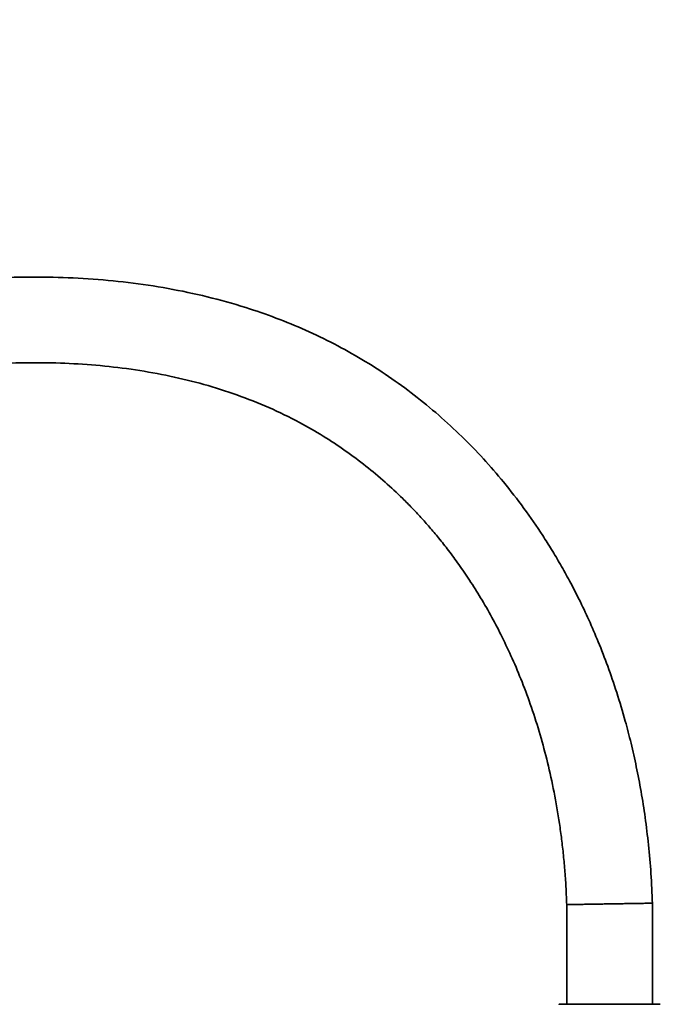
# Model space of a CAD drawing. Header units: millimetres. Extents: x 5 to 298, y 5 to 205.
# Tile 37 of 83: x 97 to 118, y 103 to 137. Entities that reach past the tile are written whole.
import ezdxf

# ---------------------------------------------------------------- set-up
doc = ezdxf.new("R2010")
doc.units = ezdxf.units.MM
doc.layers.add('图框', color=7, linetype='Continuous')
doc.styles.add('SLDTEXTSTYLE1', font='TXT', dxfattribs={"width": 0.7})
doc.dimstyles.new('SLDDIMSTYLE4', dxfattribs={"dimtxt": 3.5, "dimasz": 3.5, "dimexe": 0, "dimexo": 0.0625, "dimgap": 0.875, "dimtad": 2, "dimlfac": 15, "dimrnd": 1e-09, "dimzin": 12, "dimdsep": 46, "dimtxsty": 'SLDTEXTSTYLE1', "dimsah": 1, "dimcen": 0.09, "dimadec": 0, "dimazin": 3, "dimtfac": 1, "dimtofl": 0, "dimtmove": 0, "dimatfit": 3, "dimfxl": 0, "dimfrac": 2, "dimtolj": 1, "dimtzin": 12, "dimarcsym": 0})

# ---------------------------------------------------------------- blocks, each defined once
blk = doc.blocks.new('_D_11')
at = {"layer": '图框'}
for p, q in [((48.739, 136.568), (29.906, 136.568)), ((30.906, 70.862), (30.906, 136.568)), ((107.973, 70.862), (29.906, 70.862))]:
    blk.add_line(p, q, dxfattribs=at)
for points in [[(30.906, 136.568), (30.367, 133.068), (31.444, 133.068)], [(30.906, 70.862), (31.444, 74.362), (30.367, 74.362)]]:
    blk.add_solid(points, dxfattribs=at)
at = {"layer": '图框', "insert": (26.394, 103.558), "char_height": 3.5, "attachment_point": 1, "rotation": 90, "style": 'SLDTEXTSTYLE1'}
blk.add_mtext('B', dxfattribs=at)

msp = doc.modelspace()

# ---------------------------------------------------------------- linework, layer by layer
at = {"color": 7, "linetype": 'Continuous', "lineweight": 35}
for p, q in [((115.0892139, 106.6044554), (115.0892139, 103.2284791)), ((117.9892139, 103.2284791), (117.9892139, 106.6522559)), ((118.2558806, 103.2284791), (118.1829286, 103.2284791))]:
    msp.add_line(p, q, dxfattribs=at)
for points, knots in [([(117.9895109, 106.6432411), (117.9752738, 106.9816068), (117.9473786, 107.6445792), (117.8619993, 108.615568), (117.7498407, 109.5421691), (117.6115027, 110.4242322), (117.4511623, 111.2624262), (117.2718569, 112.057489), (117.0542322, 112.8968926), (116.7939251, 113.7688255), (116.4874022, 114.6610468), (116.1698664, 115.4800514), (115.8455766, 116.2325989), (115.5198545, 116.9206284), (115.1977146, 117.5461405), (114.8859609, 118.107808), (114.581701, 118.6206111), (114.1787714, 119.2591907), (113.6462745, 120.0315487), (112.974643, 120.8979148), (112.2709543, 121.7088502), (111.539585, 122.4644339), (110.7587216, 123.1853315), (109.9321189, 123.8643043), (109.0648137, 124.4951825), (108.1609674, 125.0738147), (107.2220809, 125.5984162), (106.250541, 126.0664352), (105.2503686, 126.476612), (104.1415998, 126.8594826), (102.9225126, 127.1991185), (101.5940002, 127.480048), (100.248817, 127.6819101), (98.8959864, 127.8081913), (97.5524373, 127.8624704), (96.2352007, 127.8502938), (94.9574288, 127.7790724), (93.9412313, 127.6777908), (93.1753981, 127.5780815), (92.6467652, 127.4995346), (92.1101588, 127.4101012), (91.5397904, 127.3043739), (90.9152142, 127.1756553), (90.2299033, 127.0185787), (89.4865662, 126.8291882), (88.6841764, 126.6019524), (87.8546005, 126.3408834), (87.0041274, 126.0449741), (86.1391282, 125.7137573), (85.2389351, 125.3342572), (84.3085279, 124.9020778), (83.4498668, 124.4618186), (82.6688902, 124.0249706), (81.9697098, 123.6036353), (81.2676919, 123.1467706), (80.5661513, 122.6526513), (79.8697254, 122.1185053), (79.1804791, 121.5455276), (78.740195, 121.1329694), (78.5180511, 120.9248145)], [0, 0, 0, 0, 0.0189505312, 0.0371304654, 0.0545312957, 0.0711760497, 0.0870860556, 0.1022810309, 0.1167792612, 0.1356070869, 0.1531893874, 0.1695610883, 0.1847532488, 0.1990379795, 0.2121534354, 0.2241212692, 0.2349823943, 0.2455180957, 0.266373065, 0.2874544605, 0.306832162, 0.3264309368, 0.3462734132, 0.3662743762, 0.3862606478, 0.4062577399, 0.4262979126, 0.4464124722, 0.4665707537, 0.4867597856, 0.5120253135, 0.5373397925, 0.5627041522, 0.5881061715, 0.6133397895, 0.6379211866, 0.6617971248, 0.6849348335, 0.6950534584, 0.7050151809, 0.7148416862, 0.7254961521, 0.7374764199, 0.7505265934, 0.764839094, 0.7804000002, 0.7971905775, 0.8135015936, 0.83078614, 0.8490168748, 0.8681616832, 0.8881843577, 0.9030023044, 0.9182324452, 0.9338590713, 0.9498666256, 0.9662402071, 0.982966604, 1, 1, 1, 1]), ([(80.554863, 118.8590693), (80.7285776, 119.0219613), (81.0813427, 119.3527485), (81.6375993, 119.8172165), (82.2086188, 120.2589701), (82.7837924, 120.6691454), (83.3585395, 121.0494425), (83.9294181, 121.4008405), (84.5595607, 121.7628036), (85.2438782, 122.126026), (85.9758033, 122.4818474), (86.6762974, 122.7947107), (87.393863, 123.0901328), (88.1163033, 123.3623746), (88.8312418, 123.60744), (89.4902042, 123.8139787), (90.2402007, 124.0292636), (91.1148362, 124.2516683), (92.1742756, 124.4790926), (93.2991244, 124.6729435), (94.4871161, 124.8240317), (95.6868668, 124.9216533), (96.8927453, 124.9630157), (98.0988621, 124.9453408), (99.2992992, 124.8657939), (100.4880616, 124.7215468), (101.659236, 124.5103173), (102.8069291, 124.2296766), (103.9249852, 123.8770236), (105.0076419, 123.4495902), (105.9802169, 122.9766421), (106.8412967, 122.4808639), (107.5914563, 121.985959), (108.2899175, 121.4640849), (108.9370756, 120.9217602), (109.4511338, 120.4423671), (109.8506773, 120.0389977), (110.1522188, 119.7173706), (110.4529773, 119.3788137), (110.7658851, 119.0061922), (111.0983479, 118.5848129), (111.448776, 118.1090999), (111.8129727, 117.5760489), (112.1881964, 116.9793004), (112.5564272, 116.3373753), (112.9135584, 115.6514755), (113.2558619, 114.9230537), (113.5884852, 114.1293103), (113.9057879, 113.2673355), (114.19443, 112.3570188), (114.4507114, 111.3996598), (114.6711347, 110.3966869), (114.8202134, 109.527825), (114.917626, 108.8128016), (114.9792425, 108.269235), (115.0293692, 107.7100936), (115.0674556, 107.1534268), (115.0817474, 106.7828788), (115.0886403, 106.6041667)], [0, 0, 0, 0, 0.0152517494, 0.0309719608, 0.0463967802, 0.0614890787, 0.0762130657, 0.0905347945, 0.1044226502, 0.1227568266, 0.1401497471, 0.1565440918, 0.1718921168, 0.1898512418, 0.205988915, 0.220297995, 0.2340822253, 0.2559669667, 0.2780925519, 0.3034763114, 0.329059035, 0.3547787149, 0.380554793, 0.406319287, 0.4320142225, 0.45758309, 0.4829855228, 0.5082011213, 0.5332154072, 0.5580247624, 0.5826943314, 0.6024185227, 0.6216328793, 0.6402275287, 0.6582385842, 0.6756928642, 0.6852315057, 0.6946027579, 0.7039301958, 0.7142363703, 0.7257668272, 0.7383061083, 0.7520767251, 0.7671114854, 0.7834487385, 0.7994672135, 0.8166337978, 0.8349890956, 0.8545782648, 0.8754513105, 0.8961396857, 0.918041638, 0.9412089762, 0.952586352, 0.9642636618, 0.9762473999, 0.9885443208, 1, 1, 1, 1]), ([(115.0952993, 106.6044554), (115.0946134, 106.6044439), (115.0935815, 106.6044265), (115.1151737, 106.6047905), (115.1513949, 106.605401), (115.2102641, 106.6063923), (115.287235, 106.6076862), (115.3745092, 106.6091519), (115.4935649, 106.6111473), (115.6340732, 106.6134952), (115.7665666, 106.6157046), (115.9124829, 106.6181316), (116.0639541, 106.6206432), (116.1940762, 106.6227955), (116.301661, 106.6245711), (116.4134043, 106.6264118), (116.4883546, 106.6276441), (116.5355966, 106.6284197), (116.5392139, 106.6284791)], [0, 0, 0, 0, 0.07867482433, 0.11835136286, 0.17148130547, 0.29335327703, 0.33303115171, 0.3861628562, 0.50803851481, 0.57415852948, 0.63224671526, 0.72282956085, 0.79328278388, 0.84680701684, 0.90123558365, 0.93772519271, 0.99523168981, 1, 1, 1, 1]), ([(117.9875436, 106.6522559), (117.986251, 106.6522347), (117.9843068, 106.6522028), (117.963396, 106.6518595), (117.9269272, 106.6512608), (117.8681756, 106.6502963), (117.7911911, 106.6490325), (117.7039205, 106.6475998), (117.5848549, 106.6456451), (117.4443429, 106.6433384), (117.3342827, 106.6415316), (117.237075, 106.6399358), (117.1277283, 106.6381406), (117.0144097, 106.6362803), (116.857765, 106.6337087), (116.706221, 106.6312208), (116.5900683, 106.629314), (116.5428312, 106.6285385), (116.5392139, 106.6284791)], [0, 0, 0, 0, 0.0787016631, 0.1183773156, 0.1715060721, 0.2933753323, 0.3330522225, 0.3861826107, 0.5080552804, 0.5741819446, 0.6322761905, 0.6864393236, 0.7229240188, 0.7933677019, 0.8468845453, 0.9377342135, 0.9952318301, 1, 1, 1, 1]), ([(114.830809, 103.2284791), (114.8292796, 103.2284791), (114.8247512, 103.2284791), (114.8889795, 103.2284791), (115.0165095, 103.2284791), (115.2059475, 103.2284791), (115.4457135, 103.2284791), (115.7277457, 103.2284791), (116.0408964, 103.2284791), (116.3732164, 103.2284791), (116.7119046, 103.2284791), (117.043981, 103.2284791), (117.356572, 103.2284791), (117.638078, 103.2284791), (117.8761401, 103.2284791), (118.06736, 103.2284791), (118.1444058, 103.2284791), (118.1829286, 103.2284791)], [0, 0, 0, 0, 0.0351436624, 0.1040619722, 0.1729802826, 0.241898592, 0.310816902, 0.3797352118, 0.4486535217, 0.5175718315, 0.5864901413, 0.6554084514, 0.7243267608, 0.7932450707, 0.8621633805, 0.9310816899, 1, 1, 1, 1])]:
    msp.add_open_spline(points, degree=3, knots=knots, dxfattribs=at)

# ---------------------------------------------------------------- dimensions: what is measured, and where the dimension line sits
at = {"layer": '图框'}
dim = msp.add_linear_dim(base=(30.9058806, 136.5684791), p1=(108.9725472, 70.8618124), p2=(49.7392139, 136.5684791), angle=90, text='B', dimstyle='SLDDIMSTYLE4', dxfattribs=at)
dim.commit()
dim.dimension.update_dxf_attribs({"geometry": '_D_11', "text_midpoint": (30.9058806, 104.3236708), "dimtype": 160})

doc.saveas('drawing.dxf')
